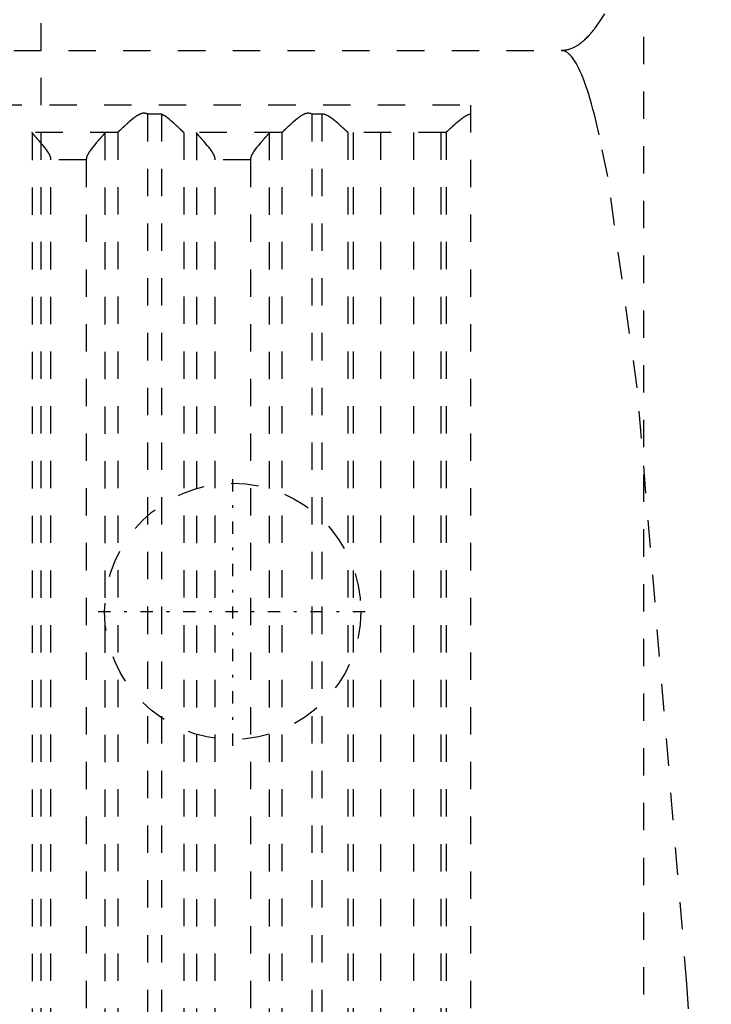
# Model space of a CAD drawing. Extents: x -100 to 100, y -58 to 429.
# Tile 7 of 12: x 7 to 32, y 51 to 87. Entities that reach past the tile are written whole.
import ezdxf

# ---------------------------------------------------------------- set-up
doc = ezdxf.new("R2010")
doc.units = 0
doc.linetypes.add('CENTER', pattern=[1.5, 0.45, -0.5, 0.05, -0.5])
doc.linetypes.add('DASHED', pattern=[2, 1, -1])
doc.layers.add('AM_3', color=7, linetype='DASHED')
doc.layers.add('AM_7', color=7, linetype='CENTER')

msp = doc.modelspace()

# ---------------------------------------------------------------- linework, layer by layer
at = {"layer": 'AM_3', "color": 6, "linetype": 'DASHED'}
for p, q in [((8, 1.5), (8, 228.5)), ((30, 106), (30, 42)), ((-27, 85.5), (27, 85.5)), ((-23.7, 83.517), (23.7, 83.517)), ((23.7, 36.5), (23.7, 83.517)), ((12.392, 83.174), (11.891, 83.174)), ((11.891, 83.174), (11.891, 36.5)), ((12.392, 83.174), (12.392, 36.5)), ((18.26, 83.174), (17.891, 83.174)), ((17.891, 83.174), (17.891, 36.5)), ((18.26, 83.174), (18.26, 36.5)), ((10.79, 82.5), (7.217, 82.5)), ((7.674, 82.49), (7.674, 36.51)), ((10.333, 82.49), (10.333, 36.51)), ((10.797, 82.503), (10.797, 36.5)), ((13.21, 82.503), (13.21, 36.5)), ((16.79, 82.5), (13.217, 82.5)), ((13.674, 82.49), (13.674, 36.51)), ((16.333, 82.49), (16.333, 36.51)), ((16.797, 82.503), (16.797, 36.5)), ((19.206, 82.503), (19.206, 36.5)), ((22.787, 82.5), (19.213, 82.5)), ((19.404, 82.5), (19.404, 36.5)), ((20.4, 82.5), (20.4, 36.5)), ((21.6, 82.5), (21.6, 36.5)), ((22.596, 82.5), (22.596, 36.5)), ((22.794, 82.503), (22.794, 36.5)), ((9.649, 81.5), (8.358, 81.5)), ((8.358, 37.5), (8.358, 81.5)), ((9.649, 81.5), (9.649, 37.5)), ((15.649, 81.5), (14.358, 81.5)), ((14.358, 37.5), (14.358, 81.5)), ((15.649, 81.5), (15.649, 37.5))]:
    msp.add_line(p, q, dxfattribs=at)
for points in [[(27, 85.5, 0), (27.016, 85.5, 0), (27.047, 85.501, 0), (27.078, 85.503, 0), (27.094, 85.505, 0), (27.109, 85.506, 0), (27.14, 85.51, 0), (27.172, 85.516, 0), (27.203, 85.522, 0), (27.234, 85.529, 0), (27.265, 85.537, 0), (27.281, 85.542, 0), (27.296, 85.547, 0), (27.328, 85.557, 0), (27.359, 85.568, 0), (27.39, 85.581, 0), (27.421, 85.594, 0), (27.452, 85.608, 0), (27.468, 85.616, 0), (27.484, 85.624, 0), (27.515, 85.64, 0), (27.546, 85.658, 0), (27.561, 85.667, 0), (27.577, 85.677, 0), (27.608, 85.696, 0), (27.639, 85.717, 0), (27.655, 85.727, 0), (27.671, 85.738, 0), (27.702, 85.761, 0), (27.733, 85.785, 0), (27.764, 85.81, 0), (27.795, 85.835, 0), (27.826, 85.862, 0), (27.842, 85.876, 0), (27.858, 85.89, 0), (27.889, 85.919, 0), (27.92, 85.949, 0), (27.951, 85.98, 0), (27.982, 86.012, 0), (28.013, 86.045, 0), (28.029, 86.062, 0), (28.045, 86.079, 0), (28.076, 86.114, 0), (28.107, 86.15, 0), (28.138, 86.187, 0), (28.169, 86.225, 0), (28.2, 86.264, 0), (28.216, 86.284, 0), (28.231, 86.305, 0), (28.263, 86.346, 0), (28.294, 86.388, 0), (28.403, 86.544, 0), (28.589, 86.841, 0)], [(32.483, 36.5, 0), (31.591, 51.389, 0), (29.774, 73.176, 0), (28.7, 80.892, 0), (28.391, 82.414, 0), (28.211, 83.162, 0), (28.16, 83.357, 0), (28.108, 83.543, 0), (28.083, 83.633, 0), (28.057, 83.721, 0), (28.005, 83.89, 0), (27.954, 84.051, 0), (27.928, 84.128, 0), (27.902, 84.203, 0), (27.851, 84.347, 0), (27.799, 84.483, 0), (27.774, 84.547, 0), (27.748, 84.61, 0), (27.696, 84.728, 0), (27.645, 84.838, 0), (27.593, 84.94, 0), (27.542, 85.033, 0), (27.49, 85.118, 0), (27.464, 85.157, 0), (27.438, 85.194, 0), (27.387, 85.262, 0), (27.357, 85.297, 0), (27.348, 85.307, 0), (27.34, 85.316, 0), (27.335, 85.321, 0), (27.331, 85.326, 0), (27.322, 85.335, 0), (27.314, 85.343, 0), (27.305, 85.352, 0), (27.297, 85.36, 0), (27.288, 85.368, 0), (27.284, 85.372, 0), (27.279, 85.376, 0), (27.271, 85.383, 0), (27.262, 85.391, 0), (27.254, 85.398, 0), (27.245, 85.404, 0), (27.236, 85.411, 0), (27.232, 85.414, 0), (27.228, 85.417, 0), (27.219, 85.424, 0), (27.211, 85.429, 0), (27.202, 85.435, 0), (27.193, 85.44, 0), (27.185, 85.446, 0), (27.181, 85.448, 0), (27.176, 85.451, 0), (27.168, 85.455, 0), (27.159, 85.46, 0), (27.155, 85.462, 0), (27.15, 85.464, 0), (27.142, 85.468, 0), (27.133, 85.472, 0), (27.129, 85.474, 0), (27.125, 85.475, 0), (27.116, 85.479, 0), (27.107, 85.482, 0), (27.099, 85.484, 0), (27.09, 85.487, 0), (27.082, 85.489, 0), (27.077, 85.49, 0), (27.073, 85.492, 0), (27.064, 85.493, 0), (27.056, 85.495, 0), (27.047, 85.496, 0), (27.039, 85.498, 0), (27.03, 85.499, 0), (27.026, 85.499, 0), (27.021, 85.499, 0), (27.013, 85.5, 0), (27.004, 85.5, 0), (27, 85.5, 0)], [(11.891, 83.174, 0), (11.884, 83.176, 0), (11.871, 83.182, 0), (11.857, 83.187, 0), (11.85, 83.189, 0), (11.843, 83.191, 0), (11.828, 83.195, 0), (11.814, 83.198, 0), (11.799, 83.201, 0), (11.783, 83.203, 0), (11.768, 83.204, 0), (11.76, 83.204, 0), (11.751, 83.204, 0), (11.735, 83.204, 0), (11.72, 83.202, 0), (11.705, 83.2, 0), (11.69, 83.198, 0), (11.675, 83.194, 0), (11.668, 83.192, 0), (11.661, 83.19, 0), (11.647, 83.186, 0), (11.633, 83.181, 0), (11.626, 83.178, 0), (11.619, 83.175, 0), (11.606, 83.17, 0), (11.592, 83.163, 0), (11.586, 83.16, 0), (11.579, 83.157, 0), (11.566, 83.15, 0), (11.553, 83.143, 0), (11.54, 83.136, 0), (11.527, 83.128, 0), (11.514, 83.12, 0), (11.508, 83.116, 0), (11.502, 83.112, 0), (11.489, 83.104, 0), (11.476, 83.096, 0), (11.464, 83.087, 0), (11.452, 83.078, 0), (11.439, 83.069, 0), (11.433, 83.065, 0), (11.427, 83.06, 0), (11.414, 83.051, 0), (11.402, 83.042, 0), (11.36, 83.009, 0), (11.288, 82.95, 0), (11.219, 82.891, 0), (11.186, 82.862, 0), (11.18, 82.857, 0), (11.17, 82.847, 0), (11.159, 82.838, 0), (11.154, 82.833, 0), (11.148, 82.828, 0), (11.138, 82.819, 0), (11.127, 82.81, 0), (11.117, 82.8, 0), (11.107, 82.791, 0), (11.097, 82.782, 0), (11.092, 82.777, 0), (11.087, 82.773, 0), (11.077, 82.764, 0), (11.068, 82.755, 0), (11.058, 82.747, 0), (11.048, 82.738, 0), (11.039, 82.729, 0), (11.034, 82.725, 0), (11.03, 82.72, 0), (11.02, 82.712, 0), (11.011, 82.703, 0), (11.002, 82.695, 0), (10.993, 82.687, 0), (10.984, 82.678, 0), (10.98, 82.674, 0), (10.975, 82.67, 0), (10.966, 82.662, 0), (10.958, 82.654, 0), (10.95, 82.646, 0), (10.941, 82.639, 0), (10.933, 82.631, 0), (10.929, 82.627, 0), (10.925, 82.624, 0), (10.918, 82.616, 0), (10.91, 82.609, 0), (10.903, 82.603, 0), (10.896, 82.596, 0), (10.889, 82.589, 0), (10.885, 82.586, 0), (10.882, 82.583, 0), (10.875, 82.577, 0), (10.869, 82.571, 0), (10.866, 82.568, 0), (10.863, 82.565, 0), (10.857, 82.56, 0), (10.851, 82.554, 0), (10.849, 82.552, 0), (10.846, 82.549, 0), (10.841, 82.544, 0), (10.836, 82.54, 0), (10.831, 82.535, 0), (10.827, 82.531, 0), (10.823, 82.527, 0), (10.821, 82.526, 0), (10.819, 82.524, 0), (10.815, 82.52, 0), (10.812, 82.517, 0), (10.809, 82.514, 0), (10.806, 82.512, 0), (10.803, 82.509, 0), (10.802, 82.508, 0), (10.801, 82.507, 0), (10.799, 82.505, 0), (10.797, 82.504, 0), (10.797, 82.503, 0)], [(13.21, 82.503, 0), (13.21, 82.504, 0), (13.208, 82.505, 0), (13.207, 82.506, 0), (13.206, 82.507, 0), (13.205, 82.508, 0), (13.203, 82.51, 0), (13.201, 82.512, 0), (13.199, 82.514, 0), (13.196, 82.516, 0), (13.193, 82.519, 0), (13.192, 82.52, 0), (13.191, 82.522, 0), (13.187, 82.524, 0), (13.184, 82.527, 0), (13.181, 82.531, 0), (13.177, 82.534, 0), (13.173, 82.537, 0), (13.172, 82.539, 0), (13.17, 82.541, 0), (13.165, 82.545, 0), (13.161, 82.549, 0), (13.159, 82.551, 0), (13.157, 82.553, 0), (13.152, 82.558, 0), (13.147, 82.562, 0), (13.145, 82.564, 0), (13.142, 82.567, 0), (13.137, 82.571, 0), (13.132, 82.576, 0), (13.127, 82.581, 0), (13.121, 82.586, 0), (13.116, 82.592, 0), (13.113, 82.594, 0), (13.11, 82.597, 0), (13.104, 82.603, 0), (13.098, 82.608, 0), (13.092, 82.614, 0), (13.085, 82.62, 0), (13.079, 82.626, 0), (13.076, 82.629, 0), (13.072, 82.632, 0), (13.066, 82.639, 0), (13.059, 82.645, 0), (13.052, 82.651, 0), (13.045, 82.658, 0), (13.038, 82.664, 0), (13.034, 82.668, 0), (13.031, 82.671, 0), (13.024, 82.678, 0), (13.016, 82.685, 0), (13.009, 82.691, 0), (13.001, 82.698, 0), (12.994, 82.705, 0), (12.99, 82.709, 0), (12.986, 82.712, 0), (12.978, 82.72, 0), (12.971, 82.727, 0), (12.943, 82.752, 0), (12.919, 82.774, 0), (12.894, 82.796, 0), (12.842, 82.843, 0), (12.788, 82.891, 0), (12.731, 82.94, 0), (12.673, 82.988, 0), (12.613, 83.036, 0), (12.582, 83.059, 0), (12.552, 83.081, 0), (12.516, 83.106, 0), (12.505, 83.112, 0), (12.495, 83.119, 0), (12.489, 83.122, 0), (12.484, 83.126, 0), (12.474, 83.132, 0), (12.463, 83.138, 0), (12.452, 83.144, 0), (12.442, 83.15, 0), (12.431, 83.156, 0), (12.425, 83.158, 0), (12.42, 83.161, 0), (12.409, 83.166, 0), (12.398, 83.171, 0), (12.392, 83.174, 0)], [(17.891, 83.174, 0), (17.884, 83.176, 0), (17.871, 83.182, 0), (17.857, 83.187, 0), (17.85, 83.189, 0), (17.843, 83.191, 0), (17.828, 83.195, 0), (17.814, 83.198, 0), (17.799, 83.201, 0), (17.783, 83.203, 0), (17.768, 83.204, 0), (17.76, 83.204, 0), (17.751, 83.204, 0), (17.735, 83.204, 0), (17.72, 83.202, 0), (17.705, 83.2, 0), (17.69, 83.198, 0), (17.675, 83.194, 0), (17.668, 83.192, 0), (17.661, 83.19, 0), (17.647, 83.186, 0), (17.633, 83.181, 0), (17.626, 83.178, 0), (17.619, 83.175, 0), (17.606, 83.17, 0), (17.592, 83.163, 0), (17.586, 83.16, 0), (17.579, 83.157, 0), (17.566, 83.15, 0), (17.553, 83.143, 0), (17.54, 83.136, 0), (17.527, 83.128, 0), (17.514, 83.12, 0), (17.508, 83.116, 0), (17.502, 83.112, 0), (17.489, 83.104, 0), (17.476, 83.096, 0), (17.464, 83.087, 0), (17.452, 83.078, 0), (17.439, 83.069, 0), (17.433, 83.065, 0), (17.427, 83.06, 0), (17.414, 83.051, 0), (17.402, 83.042, 0), (17.36, 83.009, 0), (17.288, 82.95, 0), (17.219, 82.891, 0), (17.186, 82.862, 0), (17.18, 82.857, 0), (17.17, 82.847, 0), (17.159, 82.838, 0), (17.154, 82.833, 0), (17.148, 82.828, 0), (17.138, 82.819, 0), (17.127, 82.81, 0), (17.117, 82.8, 0), (17.107, 82.791, 0), (17.097, 82.782, 0), (17.092, 82.777, 0), (17.087, 82.773, 0), (17.077, 82.764, 0), (17.068, 82.755, 0), (17.058, 82.747, 0), (17.048, 82.738, 0), (17.039, 82.729, 0), (17.034, 82.725, 0), (17.03, 82.72, 0), (17.02, 82.712, 0), (17.011, 82.703, 0), (17.002, 82.695, 0), (16.993, 82.687, 0), (16.984, 82.678, 0), (16.98, 82.674, 0), (16.975, 82.67, 0), (16.966, 82.662, 0), (16.958, 82.654, 0), (16.95, 82.646, 0), (16.941, 82.639, 0), (16.933, 82.631, 0), (16.929, 82.627, 0), (16.925, 82.624, 0), (16.918, 82.616, 0), (16.91, 82.609, 0), (16.903, 82.603, 0), (16.896, 82.596, 0), (16.889, 82.589, 0), (16.885, 82.586, 0), (16.882, 82.583, 0), (16.875, 82.577, 0), (16.869, 82.571, 0), (16.866, 82.568, 0), (16.863, 82.565, 0), (16.857, 82.56, 0), (16.851, 82.554, 0), (16.849, 82.552, 0), (16.846, 82.549, 0), (16.841, 82.544, 0), (16.836, 82.54, 0), (16.831, 82.535, 0), (16.827, 82.531, 0), (16.823, 82.527, 0), (16.821, 82.526, 0), (16.819, 82.524, 0), (16.815, 82.52, 0), (16.812, 82.517, 0), (16.809, 82.514, 0), (16.806, 82.512, 0), (16.803, 82.509, 0), (16.802, 82.508, 0), (16.801, 82.507, 0), (16.799, 82.505, 0), (16.797, 82.504, 0), (16.797, 82.503, 0)], [(19.206, 82.503, 0), (19.206, 82.504, 0), (19.204, 82.505, 0), (19.202, 82.507, 0), (19.202, 82.507, 0), (19.201, 82.508, 0), (19.198, 82.51, 0), (19.196, 82.513, 0), (19.193, 82.515, 0), (19.19, 82.518, 0), (19.187, 82.52, 0), (19.186, 82.522, 0), (19.184, 82.523, 0), (19.181, 82.527, 0), (19.177, 82.53, 0), (19.173, 82.534, 0), (19.169, 82.538, 0), (19.165, 82.542, 0), (19.162, 82.544, 0), (19.16, 82.546, 0), (19.155, 82.55, 0), (19.151, 82.555, 0), (19.148, 82.557, 0), (19.145, 82.559, 0), (19.14, 82.564, 0), (19.135, 82.569, 0), (19.132, 82.572, 0), (19.129, 82.575, 0), (19.123, 82.58, 0), (19.117, 82.586, 0), (19.111, 82.591, 0), (19.105, 82.597, 0), (19.098, 82.603, 0), (19.095, 82.606, 0), (19.092, 82.609, 0), (19.085, 82.616, 0), (19.078, 82.622, 0), (19.071, 82.629, 0), (19.063, 82.635, 0), (19.056, 82.642, 0), (19.052, 82.645, 0), (19.049, 82.649, 0), (19.041, 82.656, 0), (19.033, 82.663, 0), (19.025, 82.67, 0), (19.018, 82.677, 0), (19.009, 82.685, 0), (19.005, 82.688, 0), (19.001, 82.692, 0), (18.993, 82.7, 0), (18.985, 82.707, 0), (18.976, 82.715, 0), (18.968, 82.722, 0), (18.96, 82.73, 0), (18.955, 82.734, 0), (18.951, 82.738, 0), (18.942, 82.745, 0), (18.934, 82.753, 0), (18.925, 82.761, 0), (18.916, 82.769, 0), (18.907, 82.777, 0), (18.903, 82.781, 0), (18.898, 82.785, 0), (18.889, 82.793, 0), (18.88, 82.801, 0), (18.875, 82.805, 0), (18.847, 82.83, 0), (18.787, 82.881, 0), (18.725, 82.933, 0), (18.66, 82.985, 0), (18.621, 83.014, 0), (18.61, 83.022, 0), (18.599, 83.03, 0), (18.593, 83.034, 0), (18.588, 83.038, 0), (18.576, 83.046, 0), (18.565, 83.054, 0), (18.554, 83.061, 0), (18.542, 83.069, 0), (18.531, 83.076, 0), (18.525, 83.08, 0), (18.519, 83.084, 0), (18.508, 83.091, 0), (18.496, 83.098, 0), (18.49, 83.101, 0), (18.484, 83.104, 0), (18.473, 83.111, 0), (18.461, 83.117, 0), (18.455, 83.12, 0), (18.449, 83.123, 0), (18.437, 83.129, 0), (18.425, 83.135, 0), (18.412, 83.14, 0), (18.4, 83.145, 0), (18.387, 83.15, 0), (18.381, 83.152, 0), (18.375, 83.154, 0), (18.362, 83.158, 0), (18.349, 83.162, 0), (18.336, 83.165, 0), (18.323, 83.168, 0), (18.309, 83.17, 0), (18.302, 83.171, 0), (18.295, 83.172, 0), (18.281, 83.173, 0), (18.267, 83.174, 0), (18.26, 83.174, 0)], [(23.7, 83.171, 0), (23.693, 83.17, 0), (23.68, 83.168, 0), (23.667, 83.166, 0), (23.661, 83.164, 0), (23.654, 83.163, 0), (23.642, 83.159, 0), (23.629, 83.155, 0), (23.617, 83.151, 0), (23.605, 83.147, 0), (23.593, 83.142, 0), (23.587, 83.14, 0), (23.581, 83.137, 0), (23.569, 83.132, 0), (23.557, 83.126, 0), (23.545, 83.12, 0), (23.534, 83.114, 0), (23.522, 83.108, 0), (23.516, 83.105, 0), (23.511, 83.101, 0), (23.499, 83.095, 0), (23.488, 83.088, 0), (23.482, 83.085, 0), (23.477, 83.081, 0), (23.465, 83.074, 0), (23.454, 83.067, 0), (23.449, 83.063, 0), (23.443, 83.059, 0), (23.432, 83.052, 0), (23.421, 83.044, 0), (23.383, 83.017, 0), (23.319, 82.968, 0), (23.256, 82.917, 0), (23.196, 82.867, 0), (23.139, 82.818, 0), (23.112, 82.794, 0), (23.085, 82.77, 0), (23.055, 82.744, 0), (23.047, 82.736, 0), (23.039, 82.728, 0), (23.035, 82.725, 0), (23.031, 82.721, 0), (23.022, 82.714, 0), (23.014, 82.706, 0), (23.006, 82.699, 0), (22.998, 82.692, 0), (22.99, 82.684, 0), (22.986, 82.681, 0), (22.982, 82.677, 0), (22.975, 82.67, 0), (22.967, 82.663, 0), (22.96, 82.656, 0), (22.952, 82.65, 0), (22.945, 82.643, 0), (22.941, 82.64, 0), (22.938, 82.636, 0), (22.931, 82.63, 0), (22.924, 82.623, 0), (22.917, 82.617, 0), (22.91, 82.611, 0), (22.904, 82.605, 0), (22.9, 82.602, 0), (22.897, 82.599, 0), (22.891, 82.593, 0), (22.885, 82.588, 0), (22.879, 82.582, 0), (22.873, 82.577, 0), (22.868, 82.572, 0), (22.865, 82.569, 0), (22.862, 82.567, 0), (22.857, 82.562, 0), (22.852, 82.557, 0), (22.85, 82.555, 0), (22.847, 82.553, 0), (22.843, 82.548, 0), (22.838, 82.544, 0), (22.836, 82.542, 0), (22.834, 82.54, 0), (22.83, 82.536, 0), (22.826, 82.533, 0), (22.822, 82.529, 0), (22.818, 82.526, 0), (22.815, 82.523, 0), (22.813, 82.521, 0), (22.812, 82.52, 0), (22.809, 82.517, 0), (22.806, 82.515, 0), (22.804, 82.512, 0), (22.801, 82.51, 0), (22.799, 82.508, 0), (22.798, 82.507, 0), (22.797, 82.506, 0), (22.796, 82.505, 0), (22.794, 82.504, 0), (22.794, 82.503, 0)], [(7.674, 82.49, 0), (7.672, 82.493, 0), (7.668, 82.498, 0), (7.664, 82.5, 0), (7.662, 82.5, 0)], [(8.358, 81.5, 0), (8.358, 81.508, 0), (8.357, 81.522, 0), (8.356, 81.537, 0), (8.355, 81.544, 0), (8.354, 81.551, 0), (8.351, 81.565, 0), (8.349, 81.578, 0), (8.345, 81.592, 0), (8.342, 81.605, 0), (8.337, 81.617, 0), (8.335, 81.624, 0), (8.333, 81.63, 0), (8.328, 81.643, 0), (8.323, 81.655, 0), (8.318, 81.667, 0), (8.312, 81.679, 0), (8.306, 81.691, 0), (8.303, 81.697, 0), (8.3, 81.703, 0), (8.294, 81.715, 0), (8.288, 81.726, 0), (8.284, 81.732, 0), (8.281, 81.738, 0), (8.274, 81.75, 0), (8.267, 81.761, 0), (8.264, 81.767, 0), (8.26, 81.772, 0), (8.253, 81.784, 0), (8.246, 81.795, 0), (8.219, 81.834, 0), (8.171, 81.9, 0), (8.121, 81.965, 0), (8.069, 82.028, 0), (8.017, 82.09, 0), (7.992, 82.119, 0), (7.967, 82.149, 0), (7.938, 82.182, 0), (7.93, 82.191, 0), (7.922, 82.201, 0), (7.918, 82.205, 0), (7.914, 82.21, 0), (7.906, 82.219, 0), (7.898, 82.228, 0), (7.89, 82.237, 0), (7.883, 82.246, 0), (7.875, 82.254, 0), (7.871, 82.259, 0), (7.867, 82.263, 0), (7.86, 82.271, 0), (7.853, 82.28, 0), (7.845, 82.288, 0), (7.838, 82.296, 0), (7.831, 82.304, 0), (7.828, 82.308, 0), (7.824, 82.312, 0), (7.817, 82.32, 0), (7.811, 82.328, 0), (7.804, 82.335, 0), (7.797, 82.343, 0), (7.791, 82.35, 0), (7.788, 82.354, 0), (7.784, 82.357, 0), (7.778, 82.365, 0), (7.772, 82.372, 0), (7.766, 82.379, 0), (7.76, 82.386, 0), (7.754, 82.392, 0), (7.751, 82.396, 0), (7.749, 82.399, 0), (7.743, 82.405, 0), (7.738, 82.411, 0), (7.735, 82.414, 0), (7.732, 82.417, 0), (7.727, 82.423, 0), (7.723, 82.429, 0), (7.72, 82.432, 0), (7.718, 82.435, 0), (7.713, 82.44, 0), (7.709, 82.445, 0), (7.705, 82.45, 0), (7.701, 82.455, 0), (7.698, 82.459, 0), (7.696, 82.461, 0), (7.694, 82.463, 0), (7.691, 82.467, 0), (7.688, 82.471, 0), (7.685, 82.475, 0), (7.682, 82.478, 0), (7.68, 82.481, 0), (7.679, 82.483, 0), (7.678, 82.484, 0), (7.676, 82.487, 0), (7.675, 82.489, 0), (7.674, 82.49, 0)], [(10.333, 82.49, 0), (10.332, 82.489, 0), (10.331, 82.487, 0), (10.329, 82.484, 0), (10.328, 82.483, 0), (10.327, 82.481, 0), (10.325, 82.478, 0), (10.322, 82.475, 0), (10.319, 82.471, 0), (10.316, 82.467, 0), (10.313, 82.463, 0), (10.311, 82.461, 0), (10.309, 82.459, 0), (10.306, 82.455, 0), (10.302, 82.45, 0), (10.298, 82.445, 0), (10.294, 82.44, 0), (10.289, 82.435, 0), (10.287, 82.432, 0), (10.284, 82.429, 0), (10.28, 82.423, 0), (10.275, 82.417, 0), (10.272, 82.414, 0), (10.269, 82.411, 0), (10.264, 82.405, 0), (10.258, 82.399, 0), (10.256, 82.396, 0), (10.253, 82.392, 0), (10.247, 82.386, 0), (10.241, 82.379, 0), (10.235, 82.372, 0), (10.229, 82.365, 0), (10.223, 82.357, 0), (10.219, 82.354, 0), (10.216, 82.35, 0), (10.21, 82.343, 0), (10.203, 82.335, 0), (10.196, 82.328, 0), (10.19, 82.32, 0), (10.183, 82.312, 0), (10.179, 82.308, 0), (10.176, 82.304, 0), (10.169, 82.296, 0), (10.162, 82.288, 0), (10.154, 82.28, 0), (10.147, 82.271, 0), (10.14, 82.263, 0), (10.136, 82.259, 0), (10.132, 82.254, 0), (10.124, 82.246, 0), (10.117, 82.237, 0), (10.109, 82.228, 0), (10.101, 82.219, 0), (10.093, 82.21, 0), (10.089, 82.205, 0), (10.085, 82.201, 0), (10.077, 82.191, 0), (10.069, 82.182, 0), (10.04, 82.149, 0), (10.015, 82.119, 0), (9.99, 82.09, 0), (9.938, 82.028, 0), (9.886, 81.965, 0), (9.836, 81.9, 0), (9.788, 81.834, 0), (9.761, 81.795, 0), (9.754, 81.784, 0), (9.747, 81.772, 0), (9.743, 81.767, 0), (9.74, 81.761, 0), (9.733, 81.75, 0), (9.726, 81.738, 0), (9.723, 81.732, 0), (9.719, 81.726, 0), (9.713, 81.715, 0), (9.707, 81.703, 0), (9.704, 81.697, 0), (9.701, 81.691, 0), (9.695, 81.679, 0), (9.689, 81.667, 0), (9.684, 81.655, 0), (9.679, 81.643, 0), (9.674, 81.63, 0), (9.672, 81.624, 0), (9.67, 81.617, 0), (9.665, 81.605, 0), (9.662, 81.592, 0), (9.658, 81.578, 0), (9.656, 81.565, 0), (9.653, 81.551, 0), (9.652, 81.544, 0), (9.651, 81.537, 0), (9.65, 81.522, 0), (9.649, 81.508, 0), (9.649, 81.5, 0)], [(10.345, 82.5, 0), (10.343, 82.5, 0), (10.339, 82.498, 0), (10.335, 82.493, 0), (10.333, 82.49, 0)], [(10.797, 82.503, 0), (10.796, 82.502, 0), (10.793, 82.501, 0), (10.791, 82.5, 0), (10.79, 82.5, 0)], [(13.217, 82.5, 0), (13.216, 82.5, 0), (13.214, 82.501, 0), (13.211, 82.502, 0), (13.21, 82.503, 0)], [(13.674, 82.49, 0), (13.672, 82.493, 0), (13.668, 82.498, 0), (13.664, 82.5, 0), (13.662, 82.5, 0)], [(14.358, 81.5, 0), (14.358, 81.508, 0), (14.357, 81.522, 0), (14.356, 81.537, 0), (14.355, 81.544, 0), (14.354, 81.551, 0), (14.351, 81.565, 0), (14.349, 81.578, 0), (14.345, 81.592, 0), (14.342, 81.605, 0), (14.337, 81.617, 0), (14.335, 81.624, 0), (14.333, 81.63, 0), (14.328, 81.643, 0), (14.323, 81.655, 0), (14.318, 81.667, 0), (14.312, 81.679, 0), (14.306, 81.691, 0), (14.303, 81.697, 0), (14.3, 81.703, 0), (14.294, 81.715, 0), (14.288, 81.726, 0), (14.284, 81.732, 0), (14.281, 81.738, 0), (14.274, 81.75, 0), (14.267, 81.761, 0), (14.264, 81.767, 0), (14.26, 81.772, 0), (14.253, 81.784, 0), (14.246, 81.795, 0), (14.219, 81.834, 0), (14.171, 81.9, 0), (14.121, 81.965, 0), (14.069, 82.028, 0), (14.017, 82.09, 0), (13.992, 82.119, 0), (13.967, 82.149, 0), (13.938, 82.182, 0), (13.93, 82.191, 0), (13.922, 82.201, 0), (13.918, 82.205, 0), (13.914, 82.21, 0), (13.906, 82.219, 0), (13.898, 82.228, 0), (13.89, 82.237, 0), (13.883, 82.246, 0), (13.875, 82.254, 0), (13.871, 82.259, 0), (13.867, 82.263, 0), (13.86, 82.271, 0), (13.853, 82.28, 0), (13.845, 82.288, 0), (13.838, 82.296, 0), (13.831, 82.304, 0), (13.828, 82.308, 0), (13.824, 82.312, 0), (13.817, 82.32, 0), (13.811, 82.328, 0), (13.804, 82.335, 0), (13.797, 82.343, 0), (13.791, 82.35, 0), (13.788, 82.354, 0), (13.784, 82.357, 0), (13.778, 82.365, 0), (13.772, 82.372, 0), (13.766, 82.379, 0), (13.76, 82.386, 0), (13.754, 82.392, 0), (13.751, 82.396, 0), (13.749, 82.399, 0), (13.743, 82.405, 0), (13.738, 82.411, 0), (13.735, 82.414, 0), (13.732, 82.417, 0), (13.727, 82.423, 0), (13.723, 82.429, 0), (13.72, 82.432, 0), (13.718, 82.435, 0), (13.713, 82.44, 0), (13.709, 82.445, 0), (13.705, 82.45, 0), (13.701, 82.455, 0), (13.698, 82.459, 0), (13.696, 82.461, 0), (13.694, 82.463, 0), (13.691, 82.467, 0), (13.688, 82.471, 0), (13.685, 82.475, 0), (13.682, 82.478, 0), (13.68, 82.481, 0), (13.679, 82.483, 0), (13.678, 82.484, 0), (13.676, 82.487, 0), (13.675, 82.489, 0), (13.674, 82.49, 0)], [(16.333, 82.49, 0), (16.332, 82.489, 0), (16.331, 82.487, 0), (16.329, 82.484, 0), (16.328, 82.483, 0), (16.327, 82.481, 0), (16.325, 82.478, 0), (16.322, 82.475, 0), (16.319, 82.471, 0), (16.316, 82.467, 0), (16.313, 82.463, 0), (16.311, 82.461, 0), (16.309, 82.459, 0), (16.306, 82.455, 0), (16.302, 82.45, 0), (16.298, 82.445, 0), (16.294, 82.44, 0), (16.289, 82.435, 0), (16.287, 82.432, 0), (16.284, 82.429, 0), (16.28, 82.423, 0), (16.275, 82.417, 0), (16.272, 82.414, 0), (16.269, 82.411, 0), (16.264, 82.405, 0), (16.258, 82.399, 0), (16.256, 82.396, 0), (16.253, 82.392, 0), (16.247, 82.386, 0), (16.241, 82.379, 0), (16.235, 82.372, 0), (16.229, 82.365, 0), (16.223, 82.357, 0), (16.219, 82.354, 0), (16.216, 82.35, 0), (16.21, 82.343, 0), (16.203, 82.335, 0), (16.196, 82.328, 0), (16.19, 82.32, 0), (16.183, 82.312, 0), (16.179, 82.308, 0), (16.176, 82.304, 0), (16.169, 82.296, 0), (16.162, 82.288, 0), (16.154, 82.28, 0), (16.147, 82.271, 0), (16.14, 82.263, 0), (16.136, 82.259, 0), (16.132, 82.254, 0), (16.124, 82.246, 0), (16.117, 82.237, 0), (16.109, 82.228, 0), (16.101, 82.219, 0), (16.093, 82.21, 0), (16.089, 82.205, 0), (16.085, 82.201, 0), (16.077, 82.191, 0), (16.069, 82.182, 0), (16.04, 82.149, 0), (16.015, 82.119, 0), (15.99, 82.09, 0), (15.938, 82.028, 0), (15.886, 81.965, 0), (15.836, 81.9, 0), (15.788, 81.834, 0), (15.761, 81.795, 0), (15.754, 81.784, 0), (15.747, 81.772, 0), (15.743, 81.767, 0), (15.74, 81.761, 0), (15.733, 81.75, 0), (15.726, 81.738, 0), (15.723, 81.732, 0), (15.719, 81.726, 0), (15.713, 81.715, 0), (15.707, 81.703, 0), (15.704, 81.697, 0), (15.701, 81.691, 0), (15.695, 81.679, 0), (15.689, 81.667, 0), (15.684, 81.655, 0), (15.679, 81.643, 0), (15.674, 81.63, 0), (15.672, 81.624, 0), (15.67, 81.617, 0), (15.665, 81.605, 0), (15.662, 81.592, 0), (15.658, 81.578, 0), (15.656, 81.565, 0), (15.653, 81.551, 0), (15.652, 81.544, 0), (15.651, 81.537, 0), (15.65, 81.522, 0), (15.649, 81.508, 0), (15.649, 81.5, 0)], [(16.345, 82.5, 0), (16.343, 82.5, 0), (16.339, 82.498, 0), (16.335, 82.493, 0), (16.333, 82.49, 0)], [(16.797, 82.503, 0), (16.796, 82.502, 0), (16.793, 82.501, 0), (16.791, 82.5, 0), (16.79, 82.5, 0)], [(19.213, 82.5, 0), (19.212, 82.5, 0), (19.21, 82.501, 0), (19.208, 82.502, 0), (19.206, 82.503, 0)], [(22.794, 82.503, 0), (22.792, 82.502, 0), (22.79, 82.501, 0), (22.788, 82.5, 0), (22.787, 82.5, 0)]]:
    msp.add_polyline3d(points, dxfattribs=at)
msp.add_circle((15, 65), 4.681, dxfattribs=at)
at = {"layer": 'AM_7', "color": 4, "linetype": 'CENTER'}
for p, q in [((15, 60.085), (15, 69.915)), ((10.085, 65), (19.915, 65))]:
    msp.add_line(p, q, dxfattribs=at)

doc.saveas('drawing.dxf')
